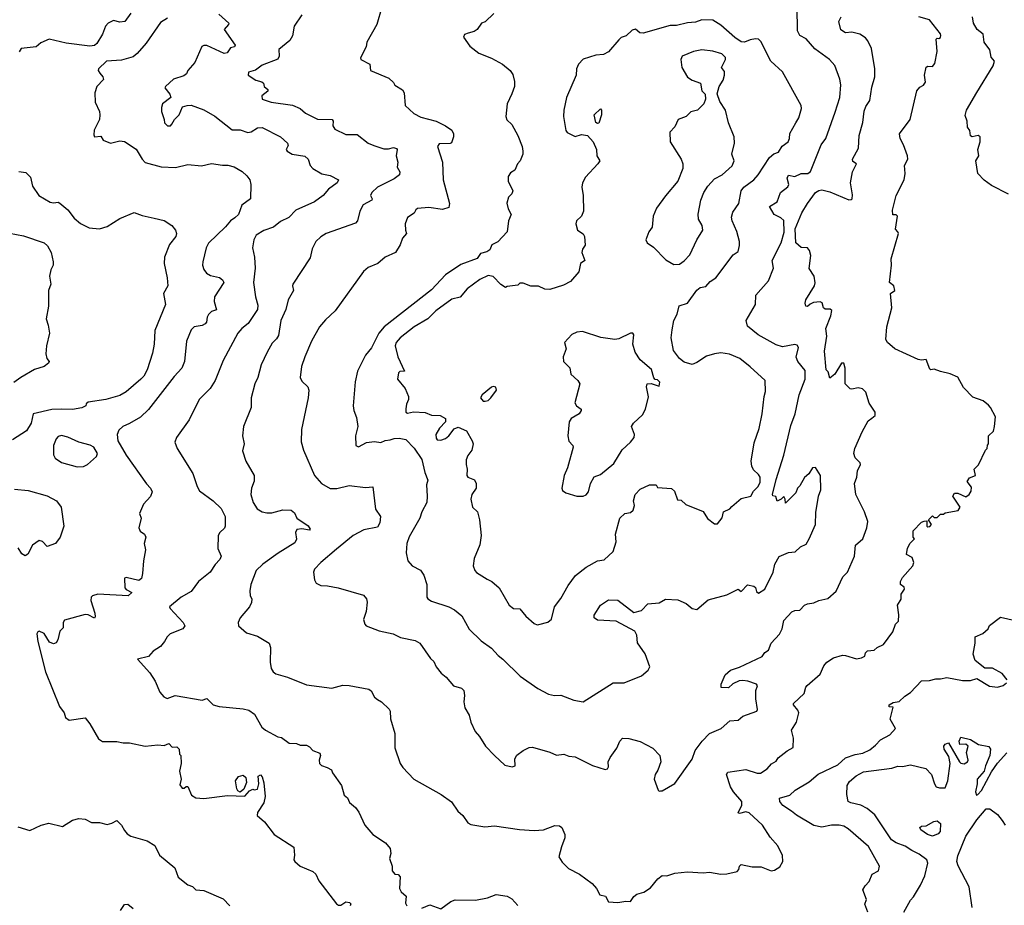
# Model space of a CAD drawing. Extents: x 1771496 to 1971148, y 471553 to 643630.
# Tile 113 of 256: x 1873581 to 1879809, y 513828 to 519426. Entities that reach past the tile are written whole.
import ezdxf

# ---------------------------------------------------------------- set-up
doc = ezdxf.new("R2010")
doc.units = 0

msp = doc.modelspace()

# ---------------------------------------------------------------- linework, layer by layer
at = {"layer": '0CON10XD'}
for points in [[(1874285, 519467.5), (1874246.5, 519415), (1874215, 519410.4), (1874175, 519420.5), (1874140.8, 519405), (1874123.1, 519385), (1874104.3, 519335), (1874069.5, 519275), (1874055, 519263.2), (1874025, 519260), (1873875, 519277.3), (1873766.7, 519303.3), (1873715, 519279.2), (1873684.5, 519255.5), (1873591.2, 519245), (1873577.4, 519222.6)], [(1874841.2, 519461.2), (1874904.4, 519405), (1874902.5, 519395), (1874874.5, 519365), (1874944, 519265), (1874940, 519255), (1874915, 519247.5), (1874893.4, 519216.6), (1874875, 519211.7), (1874765, 519262.7), (1874746.3, 519263.7), (1874732.9, 519257.1), (1874690, 519155), (1874644, 519105), (1874635.5, 519084.5), (1874618.6, 519071.4), (1874555, 519050), (1874503.8, 519005), (1874500, 518995), (1874530.8, 518955), (1874536.2, 518935), (1874484, 518895)], [(1875870.8, 519505), (1875840, 519395), (1875776.7, 519285), (1875773.3, 519255), (1875737.5, 519185), (1875740, 519175), (1875796.7, 519145), (1875800, 519105), (1875916.1, 519056.1), (1875945, 519030), (1875955, 519012.5), (1876003, 518983), (1876012.5, 518965), (1876020, 518885), (1876073.9, 518833.9), (1876119.5, 518809.5), (1876215, 518785.8), (1876275.5, 518755.5), (1876315, 518728), (1876325.8, 518705), (1876326, 518685), (1876311.7, 518648.3), (1876305, 518643.8), (1876235, 518642.5), (1876223.9, 518623.9), (1876255.6, 518525), (1876259.1, 518415), (1876300.8, 518265), (1876295, 518240), (1876255, 518225.6), (1876168.6, 518238.6), (1876097.3, 518232.7), (1876086.2, 518225), (1876076.2, 518203.8), (1876034.5, 518175.5), (1876020, 518135), (1876020.8, 518095), (1876027.5, 518075), (1876002.9, 518045), (1875986.8, 518003.2), (1875958, 517955), (1875893.8, 517925), (1875846.7, 517885), (1875785, 517860.8), (1875756.2, 517835), (1875576.2, 517585), (1875515, 517528.8), (1875477.5, 517485), (1875427.5, 517395), (1875385.6, 517295), (1875364.4, 517235), (1875355.7, 517165), (1875365, 517141.2), (1875404, 517105), (1875410, 517085), (1875405.7, 517035), (1875364.2, 516835), (1875361.7, 516758.3), (1875375.8, 516705), (1875445.5, 516545.5), (1875490.8, 516495), (1875545, 516463.1), (1875587.3, 516462.7), (1875665, 516481.9), (1875768.3, 516468.3), (1875815, 516472.5), (1875832.5, 516332.5), (1875862.5, 516285), (1875859.2, 516245), (1875845, 516219.2), (1875758, 516202), (1875690.8, 516165), (1875585, 516079.4), (1875485, 515996), (1875446.4, 515953.6), (1875440, 515935), (1875446.7, 515885), (1875456.7, 515865), (1875485, 515850), (1875528.3, 515848.3), (1875595, 515834.2), (1875755, 515788), (1875775.7, 515765.7), (1875780, 515745), (1875772, 515685), (1875756.2, 515635), (1875763.8, 515605), (1875773.3, 515595), (1875855, 515563.4), (1875943.3, 515545), (1875990.3, 515520.3), (1876082.4, 515502.4), (1876112, 515485), (1876178.6, 515388.6), (1876200, 515370), (1876215, 515336.2), (1876246.2, 515295), (1876279.5, 515269.5), (1876325.9, 515215.9), (1876375, 515200), (1876390, 515185), (1876394.2, 515155), (1876389.4, 515115), (1876396, 515076), (1876425, 515030), (1876433.8, 514985), (1876462.5, 514927.5), (1876490, 514895), (1876526.7, 514835), (1876583.8, 514775), (1876648.8, 514715), (1876695.9, 514704.1), (1876715, 514710), (1876712.5, 514755), (1876725, 514776.7), (1876765, 514806.7), (1876804.2, 514825.8), (1876825, 514827.5), (1876935, 514795.8), (1876977.6, 514777.6), (1877022.7, 514782.7), (1877055, 514771.3), (1877095, 514767.3), (1877205, 514711.4), (1877285, 514686), (1877298.6, 514691.4), (1877305.9, 514704.1), (1877302.9, 514735), (1877315, 514762.5), (1877358.8, 514821.2), (1877377.5, 514865), (1877395, 514884), (1877435, 514882.5), (1877505, 514862.9), (1877585, 514822), (1877631.2, 514775), (1877636.2, 514735), (1877617.7, 514682.3), (1877600, 514655), (1877593.3, 514625), (1877620, 514555), (1877625, 514550)], [(1876580, 519465), (1876525, 519413.8), (1876502.5, 519405), (1876475.7, 519364.3), (1876455, 519351.2), (1876418, 519342), (1876395, 519332.5), (1876387.5, 519315), (1876428.3, 519258.3), (1876485, 519214), (1876565, 519184), (1876635, 519146.2), (1876683.3, 519105), (1876699.5, 519079.5), (1876711.2, 519035), (1876710.8, 519005), (1876695, 518957.5), (1876664, 518895), (1876656.2, 518815), (1876663, 518793), (1876694.3, 518764.3), (1876732.5, 518695), (1876759.2, 518625), (1876763.8, 518595), (1876763.3, 518576.7), (1876746.7, 518535), (1876730, 518515), (1876712.5, 518475), (1876685, 518457.5), (1876671.2, 518435), (1876670, 518405), (1876700, 518345), (1876694.1, 518325.9), (1876673.3, 518305), (1876662.7, 518267.3), (1876671.2, 518231.2), (1876690, 518195), (1876673.9, 518153.9), (1876664.2, 518085), (1876605, 518021.9), (1876567.3, 518002.7), (1876555, 517970.8), (1876535, 517958), (1876495, 517948.8), (1876474, 517916), (1876371.7, 517878.3), (1876275.5, 517814.5), (1876185, 517718.8), (1875886.2, 517485), (1875853.8, 517445), (1875807.2, 517352.8), (1875768.8, 517305), (1875717.5, 517205), (1875703.2, 517136.8), (1875690, 516985), (1875693.8, 516955), (1875711.2, 516911.2), (1875719.2, 516855), (1875704.4, 516795), (1875706.7, 516735), (1875725, 516726.2), (1875775, 516753.1), (1875825, 516760.8), (1875865, 516754.4), (1875892.8, 516767.2), (1875925, 516769.6), (1875949.7, 516779.7), (1875981.9, 516781.9), (1876022.7, 516772.7), (1876077.3, 516717.3), (1876125.8, 516645.8), (1876143.1, 516565), (1876161.9, 516515), (1876154.4, 516485), (1876159.5, 516415), (1876156, 516374), (1876124.5, 516315), (1876111.1, 516275), (1876045, 516156.7), (1876030.8, 516115), (1876026.1, 516056.1), (1876036.2, 516005), (1876063.3, 515975), (1876116.8, 515946.8), (1876138, 515915), (1876156, 515855), (1876156.4, 515776.4), (1876163.3, 515765), (1876185, 515751.2), (1876295, 515715.7), (1876332, 515695), (1876377.3, 515657.3), (1876423.9, 515573.9), (1876500, 515500), (1876565, 515454.2), (1876607.3, 515407.3), (1876638, 515385), (1876747.6, 515277.6), (1876858.9, 515198.9), (1876925, 515163.5), (1876964.6, 515154.6), (1877005, 515156.6), (1877085.8, 515125), (1877145, 515114.4)], [(1877145, 515114.4), (1877335, 515233.8), (1877403.9, 515233.9), (1877515, 515278.8), (1877556.7, 515315), (1877566.2, 515335), (1877538.3, 515418.3), (1877488.3, 515488.3), (1877485.6, 515535), (1877471.1, 515561.1), (1877355, 515623.3), (1877235, 515631.4), (1877214.4, 515644.4), (1877215, 515662.5), (1877254.6, 515725.4), (1877305, 515760), (1877365, 515756.1), (1877465, 515680), (1877515, 515691.2), (1877555, 515734.3), (1877625, 515740.4), (1877665, 515763.9), (1877745, 515759.3), (1877796.9, 515735), (1877835, 515704.3), (1877865, 515698.8), (1877935, 515760), (1878055, 515790), (1878125, 515826.7), (1878145, 515812.5), (1878185, 515853.3), (1878225.7, 515845.7), (1878235, 515836.7), (1878241.1, 515811.1), (1878255, 515802.2), (1878295, 515826.2), (1878348, 515935), (1878357.1, 515985), (1878385, 516034), (1878445, 516057.8), (1878487.2, 516062.8), (1878520, 516095), (1878555, 516112), (1878575.6, 516144.4), (1878614.5, 516235), (1878617.9, 516312.1), (1878634.6, 516415.4), (1878647.8, 516455), (1878645.5, 516545.5), (1878615.7, 516595.7), (1878595, 516592.9), (1878572.1, 516555), (1878545, 516533.1), (1878515, 516479.2), (1878500.9, 516465), (1878490, 516435), (1878425, 516370), (1878423.3, 516395), (1878415, 516412.5), (1878397.5, 516395), (1878372.5, 516382.5), (1878363, 516413), (1878345, 516417.5), (1878342.9, 516425), (1878365, 516519.2), (1878415.4, 516674.6), (1878459.1, 516860.9), (1878485.7, 516935.7), (1878512, 517055), (1878548.7, 517155), (1878548.4, 517208.4), (1878503.5, 517265), (1878492.3, 517292.3), (1878507.8, 517355), (1878498.3, 517368.3), (1878485, 517372.2), (1878405, 517358.4), (1878365, 517370.4), (1878252.9, 517435), (1878185, 517490), (1878177.1, 517525), (1878234.3, 517625), (1878236.7, 517685), (1878316.9, 517775), (1878348.9, 517855), (1878341.4, 517905), (1878397.5, 518015), (1878417.2, 518082.8), (1878415, 518156.2), (1878395, 518174.2), (1878354.3, 518194.3), (1878323.8, 518245), (1878372, 518275), (1878394, 518335), (1878440.5, 518369.5), (1878445.8, 518385), (1878435.6, 518425), (1878445, 518444.2), (1878485, 518435.3), (1878525, 518453.1), (1878566.2, 518455), (1878583, 518467), (1878651.4, 518635), (1878679.2, 518675), (1878738.9, 518841.1), (1878769.1, 518935), (1878775.4, 519015), (1878769.5, 519049.5), (1878736.6, 519136.6), (1878704.3, 519175), (1878611.6, 519241.6), (1878555, 519304.4), (1878515.5, 519325.5), (1878501.9, 519355), (1878499.4, 519505)], [(1874515.8, 519435), (1874472.1, 519407.9), (1874381.7, 519278.3), (1874325, 519212), (1874299.3, 519190.7), (1874225, 519170.9), (1874130, 519165), (1874078.8, 519115), (1874077.5, 519105), (1874088.3, 519088.3), (1874106.9, 519065), (1874110.7, 519049.3), (1874070, 519005), (1874056.2, 518965), (1874058.8, 518905), (1874086.2, 518845), (1874087.5, 518825), (1874086.7, 518795), (1874052.1, 518727.9), (1874049.5, 518699.5), (1874055, 518686.7), (1874095, 518690), (1874110, 518665), (1874155, 518646.2), (1874215, 518660), (1874245, 518655.9), (1874318.2, 518608.2), (1874355, 518544.5), (1874375, 518522.7), (1874475, 518496.9), (1874567.5, 518492.5), (1874645, 518510), (1874731.7, 518501.7), (1874795, 518517.1), (1874865, 518506), (1874897.7, 518507.7), (1874937, 518497), (1874987.6, 518467.6), (1875018.7, 518438.7), (1875036, 518415), (1875043.8, 518385), (1875041.2, 518295), (1874986.4, 518253.6), (1874965.5, 518194.5), (1874943, 518173), (1874915, 518154.5), (1874883.9, 518116.1), (1874775, 518014.2), (1874760.6, 517985), (1874740.5, 517895), (1874738.1, 517875), (1874745, 517847.5), (1874763.8, 517825), (1874788.7, 517808.7), (1874845, 517797.5), (1874865, 517782), (1874872.9, 517765), (1874814.3, 517675), (1874810.3, 517645), (1874825, 517592.5), (1874795, 517582.5), (1874775, 517562.9), (1874766.2, 517545), (1874763.1, 517515), (1874755, 517504.1), (1874735, 517492.6), (1874685, 517485.6), (1874665.7, 517465), (1874637.1, 517395), (1874624.4, 517265), (1874607.3, 517222.7), (1874558.3, 517171.7), (1874396.9, 516963.1), (1874345, 516912.9), (1874275, 516874.3), (1874233.3, 516855), (1874207.7, 516832.3), (1874198.8, 516805), (1874202.5, 516765), (1874255, 516674.5), (1874382.5, 516492.5), (1874409.3, 516465), (1874418.8, 516441.2), (1874407.8, 516412.2), (1874365, 516363.3), (1874340, 516305), (1874350, 516275), (1874333.9, 516213.9), (1874344.1, 516194.1), (1874370, 516175), (1874378.8, 516155), (1874369.2, 516115), (1874376.2, 516075), (1874363.8, 516005), (1874358.8, 515925), (1874351.2, 515895), (1874335, 515881.2), (1874255, 515900), (1874243.8, 515896.2), (1874246.7, 515835), (1874254.2, 515824.2), (1874290, 515805), (1874266.7, 515785), (1874075, 515795.3), (1874041.9, 515785), (1874033.3, 515775), (1874030.8, 515755), (1874057.5, 515675), (1874059.3, 515650.7), (1874055, 515642.5), (1874015, 515663.8), (1873995, 515666), (1873865, 515630), (1873856.7, 515615), (1873857, 515583), (1873835, 515560), (1873823.3, 515506.7), (1873811.7, 515488.3), (1873795, 515480), (1873770.7, 515490.7), (1873735, 515546.7), (1873705, 515560), (1873695, 515557.5), (1873690, 515545), (1873695.8, 515495), (1873744.5, 515305), (1873834, 515085), (1873862.5, 515045), (1873870, 515015), (1873895, 514997.5), (1873995, 515012.5), (1874025.7, 514975.7), (1874079.7, 514879.7), (1874104.5, 514864.5), (1874195, 514864.5), (1874235, 514856.1), (1874275.7, 514855.7), (1874375, 514833.3), (1874455, 514842.5), (1874495, 514837.5), (1874525, 514850), (1874545, 514827.5), (1874575, 514830), (1874590, 514815), (1874593, 514783), (1874600, 514775), (1874602.5, 514725), (1874592.5, 514675), (1874602.5, 514625), (1874595, 514590), (1874608.3, 514568.3), (1874621.7, 514568.3), (1874635, 514580), (1874645, 514580), (1874667.5, 514525), (1874695, 514507.5), (1874745, 514503.8), (1874895, 514522.5), (1875005, 514517.5), (1875035, 514552.5), (1875055, 514562.5), (1875065, 514557.5), (1875085, 514562.5), (1875093.3, 514595), (1875090, 514645), (1875105, 514652.5), (1875115, 514640), (1875125, 514602.5), (1875133.4, 514515), (1875125, 514475.7), (1875085.6, 514415), (1875082.5, 514395), (1875130, 514355), (1875191.2, 514275), (1875315.9, 514195.9), (1875320, 514145), (1875316, 514115), (1875320.8, 514105), (1875355, 514075.6), (1875435, 514041.2), (1875453.3, 514025), (1875472.7, 513982.7), (1875585, 513837.5), (1875598.3, 513828.3), (1875611.7, 513828.3), (1875645, 513850), (1875667.5, 513845), (1875675, 513837.5), (1875672.5, 513825)], [(1875365, 519456.7), (1875318, 519385), (1875305.7, 519324.3), (1875290, 519295), (1875221.1, 519238.9), (1875221.8, 519195), (1875213.4, 519176.6), (1875115, 519138), (1875071.7, 519108.3), (1875027.5, 519095), (1875026.7, 519075), (1875075, 519043.8), (1875113.6, 519033.6), (1875122.5, 519025), (1875126.7, 519005), (1875150, 518985), (1875150, 518975), (1875113.3, 518945), (1875115, 518923.3), (1875172.5, 518905), (1875306.9, 518886.9), (1875355.4, 518865.4), (1875388, 518835), (1875465, 518796.7), (1875556.7, 518795), (1875563.1, 518785), (1875561.6, 518755), (1875575, 518733.5), (1875645, 518700.8), (1875715, 518700.8), (1875785, 518646.9), (1875821.5, 518631.5), (1875885, 518610.6), (1875915, 518609.2), (1875945, 518617.6), (1875965, 518611.9), (1875969.6, 518605), (1875963.5, 518565), (1875973.1, 518525), (1875968, 518495), (1875985.8, 518465), (1875984.2, 518445.8), (1875949.1, 518420.9), (1875845, 518367.5), (1875808.6, 518335), (1875801.1, 518315), (1875810.9, 518295), (1875808.9, 518285), (1875753.3, 518255), (1875732.2, 518215), (1875718.6, 518155), (1875705, 518139.2), (1875520, 518075), (1875485.5, 518054.5), (1875453.8, 518025), (1875431.2, 517978.8), (1875418.3, 517921.7), (1875309.2, 517755), (1875306, 517745), (1875312.9, 517715), (1875278.9, 517655), (1875264.4, 517595), (1875233.6, 517525), (1875219.1, 517430.9), (1875205, 517408.9), (1875177.8, 517382.2), (1875146.9, 517325), (1875109.4, 517245), (1875087.1, 517165), (1875068.6, 517125), (1875045.6, 517035), (1875045.8, 516975), (1874996.7, 516855), (1874990, 516795), (1875000, 516745), (1874990.3, 516700.3), (1875011.2, 516635), (1875063.8, 516545), (1875065, 516510), (1875047.5, 516465), (1875043.1, 516425), (1875057.8, 516375), (1875083.1, 516335), (1875115, 516314.5), (1875145, 516309.6), (1875175, 516310), (1875245, 516327.3), (1875297.5, 516325), (1875318.8, 516308.8), (1875334, 516275), (1875405, 516226.4), (1875419.2, 516205), (1875415, 516198.8), (1875365, 516207.3), (1875335, 516203.8), (1875325.9, 516184.1), (1875332.5, 516142.5), (1875320.6, 516119.4), (1875215.8, 516055), (1875120, 515985), (1875076.9, 515945), (1875042.5, 515855), (1875036.1, 515816.1), (1875038.8, 515785), (1875048.8, 515765), (1875047.3, 515742.7), (1875033.8, 515715), (1874976.2, 515645), (1874963.8, 515615), (1874966.2, 515595), (1875015, 515550), (1875085, 515530), (1875160, 515485), (1875168, 515458), (1875166, 515365), (1875172, 515325), (1875184.3, 515304.3), (1875202.1, 515292.1), (1875275, 515270.8), (1875395, 515221.4), (1875555, 515200.8), (1875625, 515219.2), (1875665, 515218), (1875790, 515195), (1875804.1, 515184.1), (1875825, 515144), (1875845, 515129.2), (1875870, 515115), (1875918.1, 515068.1), (1875924, 515055), (1875926.8, 515006.8), (1875953.6, 514913.6), (1875953.1, 514823.1), (1875988.8, 514725), (1876005, 514700), (1876073.8, 514625), (1876247.5, 514527.5), (1876312.7, 514482.7), (1876353.3, 514423.3), (1876383.3, 514395), (1876415, 514350), (1876435, 514338.8), (1876524.2, 514324.2), (1876585, 514330), (1876742.3, 514307.7), (1876835, 514301.4), (1876895, 514304.3), (1876965, 514332), (1876995, 514331.2), (1877010.5, 514320.5), (1877030, 514275), (1877028.6, 514255), (1877007.8, 514197.8), (1876992, 514135), (1877011.6, 514101.6), (1877051.5, 514061.5), (1877121.2, 514025), (1877202.5, 513965), (1877230, 513935), (1877250, 513895), (1877286.7, 513885), (1877305, 513850), (1877365, 513846)], [(1876855, 515601.2), (1876865, 515603.8), (1876921.7, 515618.3), (1876945, 515637.5), (1876963.8, 515715), (1877005, 515766.7), (1877051.2, 515848.8), (1877097, 515913), (1877164.1, 515965.9), (1877235, 516005.8), (1877278.3, 516011.7), (1877334, 516065), (1877353.3, 516125), (1877349.2, 516175), (1877378, 516275), (1877408.8, 516305), (1877445, 516312), (1877462, 516325), (1877470, 516355), (1877464.2, 516385), (1877474.3, 516425.7), (1877505, 516458.8), (1877565, 516486), (1877606.4, 516486.4), (1877615, 516470), (1877705, 516463.3), (1877722.5, 516445), (1877741.7, 516391.7), (1877765, 516390), (1877795, 516362.5), (1877905, 516317.5), (1877932.3, 516272.3), (1877975, 516240), (1877995, 516240), (1878023.6, 516276.4), (1878033.3, 516315), (1878072.5, 516335), (1878085, 516348.8), (1878145, 516400), (1878205, 516413.8), (1878222.5, 516445), (1878252.9, 516475), (1878265, 516502.5), (1878264, 516535), (1878255, 516551.2), (1878221.7, 516581.7), (1878211.2, 516605), (1878208.8, 516635), (1878227.8, 516752.2), (1878258.6, 516841.4), (1878278.1, 516935), (1878290, 517045), (1878298.9, 517075), (1878295.5, 517145.5), (1878202.4, 517232.4), (1878135.4, 517285.4), (1878071.7, 517311.7), (1878015, 517320.5), (1877975, 517314.4), (1877925, 517299.4), (1877865, 517260), (1877835, 517247.5), (1877785, 517261.4), (1877754.2, 517285), (1877715.6, 517335), (1877701.5, 517415), (1877708.5, 517465), (1877718.1, 517525), (1877740, 517565), (1877752.9, 517617.1), (1877805, 517634.4), (1877865, 517715.6), (1877885, 517733.3), (1877920.7, 517739.3), (1877948, 517772), (1877984, 517795), (1878095, 517940), (1878125, 517960), (1878135, 518000), (1878134.4, 518025), (1878118.1, 518088.1), (1878087.1, 518155), (1878082.6, 518177.4), (1878090.9, 518209.1), (1878130.9, 518265), (1878145.3, 518345), (1878162.4, 518367.6), (1878225, 518414.8), (1878252.8, 518445), (1878323.2, 518555), (1878352.2, 518577.8), (1878381, 518589), (1878404, 518626), (1878441.2, 518655), (1878449.7, 518675), (1878452.2, 518707.8), (1878490.6, 518775), (1878510, 518805), (1878526.9, 518865), (1878524.2, 518885), (1878405.8, 519095.8), (1878333.3, 519163.3), (1878269.3, 519289.3), (1878253.4, 519303.4), (1878235, 519306.2), (1878200.6, 519299.4), (1878165, 519283.6), (1878145, 519286.9), (1878105, 519314.1), (1878015, 519392.8), (1877965, 519423.8), (1877895, 519424.5), (1877855, 519411.5), (1877805, 519407.5), (1877735, 519389.5), (1877695, 519390.5), (1877525, 519342.2), (1877503.1, 519343.1), (1877476.1, 519366.1), (1877455, 519361.2), (1877416.7, 519325), (1877386, 519314), (1877370, 519300), (1877305, 519223.3), (1877273.9, 519206.1), (1877225, 519201.2), (1877145, 519176.7), (1877116.7, 519145), (1877103.3, 519115), (1877100, 519075), (1877040, 518935), (1877022.9, 518855), (1877020.8, 518815), (1877035.7, 518725), (1877045, 518714.2), (1877095, 518687.8), (1877135, 518700), (1877173.3, 518695), (1877208.8, 518655), (1877228.8, 518605), (1877231.2, 518565), (1877250, 518535), (1877238.6, 518515), (1877159.6, 518430.4), (1877140, 518395), (1877136.8, 518366.8), (1877145.9, 518314.1), (1877147.5, 518215), (1877135.6, 518184.4), (1877103.3, 518155), (1877098.8, 518135), (1877110, 518095), (1877145, 518072.5), (1877153.3, 518055), (1877158.3, 518001.7), (1877140, 517975), (1877136.2, 517955), (1877156, 517905), (1877128.8, 517885), (1877118.3, 517831.7), (1877065, 517771.2), (1877021.7, 517748.3), (1876935, 517720), (1876903, 517723), (1876861.7, 517741.7), (1876815, 517742.5), (1876765, 517760), (1876745, 517760), (1876731.7, 517748.3), (1876665, 517740), (1876655, 517733.3), (1876625, 517752.5), (1876575, 517802.9), (1876545, 517809.1), (1876492.7, 517785), (1876411.1, 517725), (1876367.3, 517672.7), (1876315, 517659.7), (1876213.8, 517585), (1876163.6, 517536.4), (1876077.1, 517485), (1875988.5, 517415), (1875961.8, 517385), (1875956.1, 517365), (1875972.6, 517295), (1876016.2, 517203.8), (1875985, 517202), (1875976.2, 517195), (1875970, 517155), (1876018.8, 517095), (1876040.8, 517045), (1876040.8, 517025), (1876027.5, 516995), (1876024.2, 516965.8), (1876024, 516945), (1876035, 516940), (1876072.5, 516947.5), (1876145, 516943.8), (1876185, 516926.7), (1876240, 516925), (1876274.2, 516905), (1876275.5, 516884.5), (1876237.1, 516845), (1876214.2, 516805), (1876215, 516780), (1876221.4, 516771.4), (1876245, 516768), (1876275, 516779.2), (1876295.6, 516795), (1876329.1, 516840.9), (1876355, 516850.5), (1876407, 516827), (1876442.9, 516765), (1876448.8, 516745), (1876441.4, 516705), (1876415, 516671.2), (1876405.5, 516644.5), (1876404.4, 516615), (1876412.2, 516585), (1876410, 516545), (1876416.7, 516535), (1876457.9, 516517.9), (1876469.2, 516495), (1876467.5, 516465), (1876440.5, 516425), (1876434.6, 516395), (1876445.8, 516345.8), (1876476.7, 516315), (1876488.8, 516265), (1876500.6, 516165), (1876492.6, 516107.4), (1876455, 516020), (1876448.6, 515975), (1876459.2, 515945), (1876471.5, 515931.5), (1876538.9, 515888.9), (1876566.7, 515875), (1876613.3, 515835), (1876676.7, 515725), (1876705, 515703.3), (1876745, 515702), (1876781.9, 515655), (1876835, 515608.8), (1876855, 515601.2)], [(1877365, 513846), (1877415, 513854.2), (1877445, 513851.2), (1877465.6, 513884.4), (1877485, 513897.5), (1877528.3, 513911.7), (1877570.6, 513939.4), (1877616.7, 513995), (1877645, 514016.7), (1877675, 514013.8), (1877725, 514032), (1877805, 514039.2), (1877905, 514033.1), (1877945, 514038), (1878015, 514024), (1878055, 514026.2), (1878118.8, 514041.2), (1878130, 514055), (1878133.3, 514075), (1878145, 514085.6), (1878215, 514071.8), (1878270.3, 514070.3), (1878335, 514046.2), (1878355, 514050), (1878389.3, 514070.7), (1878407.5, 514105), (1878406.4, 514143.6), (1878375.8, 514205), (1878328.5, 514258.5), (1878279.2, 514335), (1878195, 514412.9), (1878175, 514419.4), (1878135, 514408), (1878125, 514412.5), (1878149.5, 514460.5), (1878149.2, 514485), (1878095.7, 514545.7), (1878077.3, 514577.3), (1878051.8, 514655), (1878060.2, 514669.8), (1878175, 514685.6), (1878245, 514662.7), (1878267.1, 514662.9), (1878308.5, 514691.5), (1878337, 514723), (1878365, 514739.2), (1878378.9, 514761.1), (1878435, 514804.5), (1878474.4, 514825), (1878475.6, 514885), (1878463.8, 514935), (1878495.2, 514985), (1878509.4, 515045), (1878502.5, 515062.5), (1878474.6, 515095), (1878475.8, 515104.2), (1878543.3, 515166.7), (1878553.1, 515206.9), (1878561.5, 515218.5), (1878645, 515290), (1878668, 515342), (1878686.7, 515365), (1878728.3, 515391.7), (1878785, 515408.9), (1878805, 515408.1), (1878875, 515386.2), (1878905, 515392.5), (1878926.4, 515403.6), (1878930, 515425), (1878943, 515437), (1878985, 515440), (1879005, 515457.5), (1879045, 515477.5), (1879103.3, 515556.7), (1879120, 515605), (1879140, 515625), (1879142.5, 515665), (1879132.5, 515725), (1879156.7, 515763.3), (1879157.5, 515795), (1879177, 515827), (1879175, 515840), (1879152.5, 515855), (1879153.3, 515875), (1879165, 515900), (1879230, 515975), (1879237.5, 515995), (1879226.4, 516026.4), (1879190, 516045), (1879197.5, 516085), (1879213, 516117), (1879240, 516145), (1879232.5, 516155), (1879233.3, 516195), (1879285, 516250), (1879303, 516257), (1879318.3, 516258.3), (1879320, 516225), (1879325, 516220), (1879338.3, 516221.7), (1879347.5, 516235), (1879330, 516265), (1879355, 516290), (1879365, 516280), (1879385, 516280), (1879405, 516300), (1879425, 516300), (1879435, 516310), (1879516.4, 516323.6), (1879530, 516345), (1879482.5, 516415), (1879495, 516432.5), (1879515, 516433.3), (1879565, 516410), (1879585.8, 516424.2), (1879598.8, 516445), (1879601.7, 516471.7), (1879573.6, 516506.4), (1879589.3, 516530.7), (1879626.7, 516545), (1879617.5, 516585), (1879645, 516612.5), (1879690, 516705), (1879700, 516715), (1879703, 516737), (1879710, 516745), (1879710, 516795), (1879740, 516825), (1879747.5, 516855), (1879752.5, 516915), (1879722.5, 516975), (1879709.3, 516989.3), (1879675, 517017.5), (1879610.7, 517040.7), (1879551.7, 517101.7), (1879515, 517167.5), (1879467, 517187), (1879405, 517202.5), (1879366.4, 517216.4), (1879345, 517212.5), (1879337, 517217), (1879315, 517277.5), (1879285, 517274.2), (1879265, 517279.2), (1879117.1, 517345), (1879070.8, 517385), (1879058.6, 517405), (1879066.2, 517485), (1879096.7, 517605), (1879090, 517695), (1879117.5, 517715), (1879110, 517745), (1879082.5, 517765), (1879096.2, 517875), (1879092.9, 517915), (1879138.8, 518075), (1879136.2, 518086.2), (1879121.2, 518101.2), (1879132.5, 518185), (1879125, 518192.5), (1879103.6, 518193.6), (1879102, 518222), (1879124.5, 518315), (1879174.7, 518415), (1879182.5, 518455), (1879178.6, 518505), (1879198.1, 518545), (1879196.7, 518565), (1879170.4, 518635), (1879149.5, 518675), (1879146.7, 518705), (1879214.2, 518795), (1879255, 518977.5), (1879275, 519000), (1879297.7, 519012.3), (1879309.5, 519030.5), (1879304.2, 519075), (1879314.4, 519125.6), (1879325, 519133.3), (1879355, 519130), (1879369.5, 519150.5), (1879384, 519225), (1879377.5, 519302.5), (1879385, 519310), (1879395, 519307.5), (1879405, 519313.3), (1879407.3, 519327.3), (1879405, 519337.5), (1879336.7, 519425), (1879268.8, 519445)], [(1877625, 514550), (1877635, 514552.5), (1877645, 514552.5), (1877725, 514597.5), (1877835, 514752.5), (1877853.4, 514806.6), (1877897.1, 514865), (1877945, 514914.2), (1878017.5, 514945), (1878072.5, 514995), (1878125, 514998), (1878156.1, 515023.9), (1878243.3, 515055), (1878248, 515065), (1878236.7, 515133.3), (1878236.7, 515185), (1878248.8, 515215), (1878242.5, 515225), (1878187.5, 515245), (1878155, 515249.5), (1878133, 515247), (1878091.7, 515228.3), (1878065, 515203.1), (1878017.5, 515205), (1878017.1, 515225), (1878043.5, 515285), (1878076.9, 515315), (1878135, 515334.1), (1878278.2, 515401.8), (1878295, 515426.7), (1878318.3, 515441.7), (1878334, 515485), (1878388, 515542), (1878404.4, 515575.6), (1878415, 515628.8), (1878465, 515682.5), (1878485, 515692.5), (1878516.1, 515693.9), (1878545, 515726), (1878565, 515734), (1878605, 515740), (1878635.9, 515754.1), (1878693.4, 515766.6), (1878745, 515813.8), (1878788, 515905), (1878816.2, 515933.8), (1878862.5, 516035), (1878868, 516105), (1878913.5, 516145), (1878939.2, 516215), (1878945.4, 516255), (1878925.6, 516315), (1878870, 516425), (1878861.2, 516495), (1878876, 516535), (1878881.2, 516575), (1878900, 516615), (1878896.9, 516625), (1878865, 516656.9), (1878858.1, 516685), (1878863.1, 516715), (1878909.7, 516820.3), (1878948.8, 516891.2), (1878971.6, 516908.4), (1878992.5, 516925), (1878991.5, 516945), (1878953.2, 517003.2), (1878932.6, 517072.6), (1878912.7, 517092.7), (1878885, 517100), (1878845, 517090), (1878835, 517093.6), (1878801.4, 517125), (1878802.7, 517222.7), (1878795, 517256.2), (1878778.8, 517255), (1878736.7, 517185), (1878705, 517160), (1878695, 517200), (1878682.3, 517212.3), (1878672, 517332), (1878686.2, 517425), (1878679.2, 517475), (1878712.7, 517555), (1878718.3, 517588.3), (1878707.5, 517597.5), (1878675, 517596.9), (1878665.5, 517605.5), (1878656.5, 517636.5), (1878645, 517642.9), (1878602.4, 517637.6), (1878580.9, 517629.1), (1878565, 517614), (1878553.3, 517615), (1878548.8, 517635), (1878553.8, 517655), (1878608.8, 517745), (1878613, 517763), (1878606, 517806), (1878574.2, 517854.2), (1878585.7, 517935), (1878577.8, 517967.8), (1878565, 517984.6), (1878525, 517986.7), (1878490.9, 518015), (1878485.3, 518105), (1878529.2, 518205), (1878564.3, 518265), (1878615, 518333), (1878635, 518347.3), (1878655, 518350.3), (1878705, 518337.8), (1878825, 518288.2), (1878841.2, 518288.8), (1878847.5, 518295), (1878848.8, 518318.8), (1878836, 518395), (1878848.6, 518465), (1878873.3, 518515), (1878850.5, 518530.5), (1878847.8, 518545), (1878887.1, 518615), (1878890, 518695), (1878913.3, 518776.7), (1878922.1, 518847.9), (1878933.2, 518876.8), (1878959.4, 518915), (1878970.8, 518999.2), (1878989.1, 519065), (1878989.1, 519115), (1878969.4, 519245), (1878945, 519293.3), (1878931.3, 519311.3), (1878894.6, 519334.6), (1878845, 519347.1), (1878805, 519344), (1878775, 519363.3), (1878762.5, 519415), (1878778.1, 519445)], [(1879835, 518323.3), (1879728.2, 518378.2), (1879681, 518411), (1879642.3, 518455), (1879628.8, 518535), (1879647.8, 518565), (1879640.9, 518605), (1879656.7, 518655), (1879655.8, 518685.8), (1879643.8, 518693.8), (1879605, 518686.2), (1879595, 518692.5), (1879591.2, 518725), (1879576.1, 518746.1), (1879573.8, 518785), (1879560.6, 518820.6), (1879570, 518855), (1879635.8, 518965.8), (1879738.7, 519135), (1879746.7, 519165), (1879725, 519190), (1879716.5, 519235), (1879681.5, 519285), (1879675.7, 519335), (1879637.5, 519365), (1879615, 519403.8), (1879608.5, 519445)], [(1877718.8, 517878.8), (1877755, 517881.8), (1877785, 517901.5), (1877820, 517940), (1877865, 518034.4), (1877903.1, 518095), (1877898, 518125), (1877875.7, 518165), (1877872.2, 518197.8), (1877890, 518285), (1877908, 518335), (1877934.2, 518375), (1877975, 518420), (1878025, 518445.8), (1878087, 518503), (1878101.2, 518535), (1878086.1, 518576.1), (1878103.1, 518645), (1878099.4, 518685), (1878064.3, 518775), (1878046.2, 518855), (1878009.3, 518909.3), (1877993, 518957), (1878006.2, 519005), (1878031.2, 519045), (1878040, 519075), (1878039.5, 519099.5), (1878020, 519125), (1878045, 519173.8), (1878045, 519186.7), (1878021.3, 519211.3), (1877965, 519227.8), (1877895, 519235.4), (1877844, 519226), (1877771.2, 519195), (1877763.3, 519175), (1877768.8, 519125), (1877805, 519063.8), (1877835, 519043.8), (1877887.5, 519025), (1877896.4, 518976.4), (1877917.5, 518955), (1877920, 518925), (1877907.5, 518895), (1877867.5, 518855), (1877826.2, 518843.8), (1877797.5, 518815), (1877746.7, 518795), (1877725, 518750), (1877694.1, 518715.9), (1877696.2, 518655), (1877766, 518545), (1877776, 518515), (1877776.2, 518485), (1877744, 518405), (1877665, 518312.5), (1877610, 518235), (1877587.3, 518185), (1877580.8, 518115), (1877560, 518085), (1877541.2, 518035), (1877550, 518015), (1877589.2, 517989.2), (1877667.7, 517907.7), (1877718.8, 517878.8)], [(1874484, 518895), (1874477.7, 518872.3), (1874479.2, 518845), (1874496, 518795), (1874496.2, 518775), (1874515.9, 518755.9), (1874535, 518756), (1874544, 518765), (1874561.4, 518795), (1874589.2, 518825), (1874611.2, 518875), (1874640, 518885), (1874665, 518885.6), (1874745, 518855.6), (1874815, 518817.5), (1874925, 518729.4), (1874975, 518730.6), (1875025, 518712.9), (1875045, 518717.5), (1875085, 518742.1), (1875115, 518745.6), (1875231.2, 518685), (1875276, 518645), (1875278.3, 518631.7), (1875267.5, 518605), (1875272.5, 518595), (1875305, 518576), (1875385, 518564.2), (1875405.8, 518545), (1875417.8, 518505), (1875434.7, 518484.7), (1875493, 518453), (1875545, 518440.6), (1875596.7, 518415), (1875588.8, 518395), (1875534.5, 518355.5), (1875500, 518315), (1875445.3, 518274.7), (1875328.7, 518221.3), (1875283.3, 518176.7), (1875230.1, 518149.9), (1875187.5, 518115), (1875125, 518093.6), (1875077.5, 518065), (1875062.9, 518035), (1875054.2, 517985), (1875067.1, 517925), (1875070, 517855), (1875060.4, 517765), (1875073.1, 517675), (1875087.2, 517622.8), (1875085.5, 517595), (1875026.9, 517505), (1874986.9, 517475), (1874960.5, 517445), (1874868.7, 517271.3), (1874817.1, 517145), (1874785.5, 517094.5), (1874715.7, 517025), (1874653.6, 516896.4), (1874572, 516785), (1874562, 516755), (1874578, 516715), (1874676.8, 516556.8), (1874703.1, 516475), (1874718.3, 516448.3), (1874805, 516384), (1874855, 516336.7), (1874880.8, 516285), (1874881.2, 516225), (1874877.3, 516212.7), (1874846.7, 516185), (1874836.2, 516165), (1874834.1, 516084.1), (1874856, 516036), (1874848, 516015), (1874817.2, 515982.8), (1874785.4, 515934.6), (1874711.4, 515875), (1874665, 515812.5), (1874602.5, 515775), (1874529.2, 515715), (1874532.5, 515705), (1874615.5, 515615), (1874626.4, 515595), (1874613.1, 515575), (1874533.1, 515545), (1874514, 515526), (1874496.5, 515495), (1874470.9, 515465), (1874425.7, 515434.3), (1874395, 515400.8), (1874326.7, 515385), (1874405, 515297.5), (1874438, 515245), (1874466.7, 515175), (1874493.1, 515145), (1874515, 515135.4), (1874565, 515154.2), (1874736.1, 515123.9), (1874765, 515135.7), (1874805, 515096.2), (1874842.5, 515085), (1874995, 515069.5), (1875030.7, 515060.7), (1875067.3, 515037.3), (1875112.5, 514955), (1875135, 514936), (1875215, 514894), (1875238, 514888), (1875285, 514852), (1875331.2, 514851.2), (1875355, 514840), (1875395, 514841.2), (1875415, 514830), (1875435.8, 514805.8), (1875480, 514790), (1875483.8, 514775), (1875475.7, 514745), (1875477.5, 514725), (1875491.1, 514711.1), (1875525, 514700), (1875553.3, 514685), (1875560, 514665), (1875616.7, 514585), (1875632.5, 514525), (1875655, 514507.5), (1875667.7, 514477.7), (1875705, 514446.7), (1875727.3, 514417.3), (1875764, 514335), (1875814, 514275), (1875895, 514224), (1875925, 514188), (1875928.5, 514155), (1875920.6, 514125), (1875936.2, 514075), (1875936.2, 514045), (1875953.3, 514025), (1875975, 514022.5), (1875987.3, 514007.3), (1875984, 513934), (1875993.1, 513913.1), (1876026.4, 513885), (1876021.4, 513841.4), (1876030, 513825)], [(1877235, 518770), (1877225, 518776.2), (1877213.8, 518825), (1877255, 518863.3), (1877261.2, 518855), (1877260.6, 518825), (1877245, 518773.1), (1877235, 518770)], [(1873575, 518465.7), (1873620.5, 518460.5), (1873650, 518430), (1873663, 518373), (1873702.9, 518315), (1873775, 518273.5), (1873795, 518268.6), (1873825, 518272), (1873835, 518266.2), (1873885, 518224.4), (1873925, 518172.2), (1873965, 518137.5), (1874021, 518111), (1874085, 518103.9), (1874135, 518118.4), (1874215, 518168.7), (1874305, 518208.5), (1874355, 518189.2), (1874431.7, 518171.7), (1874495, 518156), (1874542.5, 518125), (1874566.1, 518096.1), (1874573.3, 518075), (1874568, 518055), (1874527.8, 518005), (1874496.9, 517925), (1874494.4, 517884.4), (1874514.2, 517795), (1874518, 517745), (1874491.2, 517695), (1874504.4, 517625), (1874435, 517462.5), (1874430.8, 517375), (1874420.6, 517319.4), (1874388, 517212), (1874366.4, 517173.6), (1874346.9, 517153.1), (1874255.6, 517074.4), (1874215, 517049.8), (1874126, 517026), (1874015, 517008.5), (1874001.2, 516998.8), (1873998.8, 516985), (1873975, 516972.1), (1873915, 516962.5), (1873845.5, 516964.5), (1873785, 516961.8), (1873667.3, 516935), (1873653.3, 516875), (1873625, 516826.9), (1873535, 516771.4)], [(1873516.5, 518076.5), (1873605, 518060), (1873735.9, 518015.9), (1873756.1, 517996.1), (1873780, 517955), (1873793.3, 517895), (1873792.5, 517875), (1873777.5, 517845), (1873770, 517805), (1873778.8, 517755), (1873764, 517715), (1873764.1, 517615.9), (1873749.2, 517535), (1873762, 517495), (1873768.8, 517445), (1873750, 517365), (1873746.7, 517315), (1873753.3, 517285), (1873766.7, 517265), (1873762.5, 517255), (1873735, 517234.2), (1873675.8, 517214.2), (1873587.5, 517165), (1873545, 517133.8)], [(1877104.2, 516414.2), (1877145, 516414.7), (1877165, 516423.8), (1877178.1, 516441.9), (1877191.1, 516495), (1877214.3, 516535.7), (1877255, 516550.4), (1877339.8, 516620.2), (1877391.7, 516708.3), (1877445, 516755.6), (1877467.1, 516785), (1877469.2, 516805), (1877452, 516855), (1877463.3, 516875), (1877520.5, 516929.5), (1877538.8, 516965), (1877558, 517042), (1877546.7, 517105), (1877550, 517125), (1877575, 517127.5), (1877625, 517110), (1877630, 517135), (1877615, 517150), (1877601.7, 517151.7), (1877593, 517163), (1877578, 517215), (1877506.4, 517276.4), (1877474.3, 517324.3), (1877460, 517375), (1877466, 517435), (1877460, 517445), (1877445, 517445.6), (1877370.3, 517409.7), (1877345, 517405.7), (1877257.5, 517417.5), (1877140, 517455), (1877105, 517450.8), (1877073.2, 517436.8), (1877026.7, 517385), (1877037.5, 517345), (1877018.8, 517295), (1877020, 517265), (1877060, 517225), (1877066.2, 517185), (1877112, 517145), (1877124, 517125), (1877092.5, 517005), (1877103.3, 516985), (1877133.3, 516965), (1877133.3, 516955), (1877120, 516935), (1877068.8, 516905), (1877056, 516885), (1877049.2, 516795), (1877055, 516762.5), (1877080, 516735), (1877082, 516725), (1877046, 516594), (1877025.5, 516545), (1877011.1, 516465), (1877015, 516450.8), (1877036.2, 516436.2), (1877104.2, 516414.2)], [(1876525, 517014.2), (1876545, 517020), (1876561.2, 517035), (1876596.7, 517085), (1876593, 517103), (1876575, 517107.5), (1876565, 517102.5), (1876506.2, 517055), (1876496.2, 517035), (1876513.3, 517015), (1876525, 517014.2)], [(1873945, 516598.8), (1873985, 516602), (1874010, 516615), (1874066.7, 516665), (1874074, 516685), (1874050, 516725), (1874027.4, 516737.4), (1873955, 516755.6), (1873885, 516787.8), (1873845, 516796.9), (1873825, 516792), (1873812.6, 516777.4), (1873795.6, 516735), (1873795.6, 516675.6), (1873805.8, 516655), (1873846.7, 516626.7), (1873945, 516598.8)], [(1873549.3, 516459.3), (1873635, 516449.4), (1873755, 516416.9), (1873813.8, 516385), (1873843.3, 516345), (1873860, 516225), (1873836.7, 516155), (1873806.7, 516115), (1873755, 516096.7), (1873725, 516128), (1873705, 516134.2), (1873662.5, 516105), (1873632.3, 516047.7), (1873615, 516036.2), (1873595, 516049.2), (1873571.2, 516088.8)], [(1879826.2, 515253.8), (1879795, 515294), (1879735, 515327.5), (1879686.1, 515326.1), (1879624, 515375), (1879612.5, 515415), (1879624.2, 515485), (1879624.5, 515525.5), (1879674.2, 515545.8), (1879706.9, 515575), (1879715, 515596.9), (1879785, 515648.6), (1879925, 515618.1)], [(1878945.8, 513785), (1878926.7, 513835), (1878936.7, 513865), (1878914.4, 513925.6), (1878928.7, 513951.3), (1878955, 513978.8), (1878973.3, 514025), (1879014.3, 514045.7), (1879020, 514075), (1878949.3, 514199.3), (1878821.5, 514311.5), (1878795, 514328.6), (1878765, 514335.6), (1878715, 514335.5), (1878655, 514321.5), (1878605, 514332.7), (1878495, 514396.9), (1878464, 514424), (1878408.7, 514458.7), (1878389.2, 514485), (1878388, 514505), (1878453.3, 514525), (1878486.7, 514555), (1878575, 514609.2), (1878631.9, 514658.1), (1878755, 514716.5), (1878805, 514759.3), (1878865, 514780.5), (1878915, 514790.4), (1878959.1, 514810.9), (1878995, 514839.4), (1879025.3, 514874.7), (1879085, 514905.8), (1879120, 514945), (1879086, 515005), (1879105, 515080), (1879081.7, 515081.7), (1879080, 515095), (1879105, 515110), (1879145, 515116.2), (1879180.4, 515149.6), (1879216.7, 515173.3), (1879285, 515247.1), (1879335, 515250), (1879375, 515260), (1879405, 515258.9), (1879445, 515268.2), (1879545, 515249.4), (1879595, 515249.2), (1879635, 515262), (1879714.3, 515214.3), (1879765, 515208), (1879802.3, 515217.7), (1879823.3, 515235)], [(1879172.5, 513785), (1879215, 513861.2), (1879235, 513882.3), (1879279.3, 513955), (1879306.9, 514015), (1879324.7, 514094.7), (1879318.2, 514115), (1879271.1, 514151.1), (1879223.6, 514173.6), (1879182, 514202), (1879125, 514223.1), (1879095, 514242.7), (1878990, 514400), (1878941, 514441), (1878901.1, 514461.1), (1878837.5, 514475), (1878821.2, 514485), (1878812.3, 514527.7), (1878814.3, 514585), (1878830.2, 514609.8), (1878872.6, 514647.4), (1878919.1, 514670.9), (1879097.5, 514695), (1879135, 514707.1), (1879165, 514705.8), (1879215, 514715.8), (1879313.2, 514693.2), (1879348.6, 514655), (1879367.1, 514595), (1879377.9, 514577.9), (1879400, 514570), (1879435, 514571.2), (1879452.2, 514615), (1879466.9, 514725), (1879458.5, 514768.5), (1879428.8, 514815), (1879427.5, 514835), (1879434.2, 514845.8), (1879455.9, 514855.9), (1879525, 514735.5), (1879535, 514726.4), (1879555, 514722), (1879575.5, 514734.5), (1879580.4, 514745), (1879570, 514795), (1879581.4, 514835), (1879565, 514845.7), (1879527.5, 514845), (1879524.5, 514865.5), (1879535, 514890), (1879595, 514876.2), (1879645, 514844), (1879711.9, 514831.9), (1879721.1, 514815), (1879718.4, 514775), (1879689.3, 514710.7), (1879682.6, 514675), (1879636.5, 514625), (1879637.3, 514595), (1879626.9, 514545), (1879633.6, 514523.6), (1879642.2, 514527.8), (1879665, 514553.2), (1879727.2, 514672.8), (1879765, 514726.2), (1879825, 514791.2)], [(1874975, 514542.5), (1874960.7, 514550.7), (1874953.6, 514563.6), (1874947.1, 514615), (1874965, 514642.9), (1874995, 514650), (1875010.8, 514635), (1875016.1, 514603.9), (1874998.3, 514561.7), (1874975, 514542.5)], [(1879606.2, 513815), (1879587.3, 513945), (1879516.8, 514076.8), (1879508.8, 514105), (1879515, 514140), (1879565, 514265.5), (1879635, 514369.1), (1879695, 514438.8), (1879717.3, 514437.3), (1879765, 514401.2), (1879796, 514365), (1879814.5, 514334.5)], [(1873570, 514325), (1873645, 514301.1), (1873717.5, 514335), (1873765, 514348.3), (1873852.9, 514327.1), (1873915, 514365.4), (1873955, 514376), (1873995, 514372.9), (1874035, 514351.1), (1874085, 514352), (1874135, 514338.8), (1874165, 514346.7), (1874195, 514363.3), (1874225, 514334.4), (1874245, 514301.1), (1874260.8, 514280.8), (1874285, 514264.1), (1874386.6, 514236.6), (1874435, 514205.8), (1874465.6, 514145), (1874562.5, 514065), (1874583.3, 514005), (1874645, 513957.5), (1874675, 513946.7), (1874695, 513926.7), (1874745, 513922), (1874869.2, 513869.2), (1874910, 513825)], [(1879355, 514264.4), (1879322.5, 514275), (1879282, 514305), (1879275, 514320), (1879285, 514328.8), (1879315, 514331.2), (1879362.7, 514357.3), (1879385, 514361.2), (1879406.2, 514345), (1879402.5, 514295), (1879390.5, 514279.5), (1879355, 514264.4)], [(1876125, 513809.4), (1876175, 513831.2), (1876245, 513806.7), (1876308.5, 513851.5), (1876335, 513862.9), (1876465, 513860.6), (1876540, 513875), (1876595, 513896), (1876665, 513886.2), (1876695, 513868.8), (1876733, 513827)], [(1874218, 513795), (1874245, 513834), (1874265, 513834.4), (1874298.5, 513808.5)]]:
    msp.add_lwpolyline(points, dxfattribs=at)

doc.saveas('drawing.dxf')
